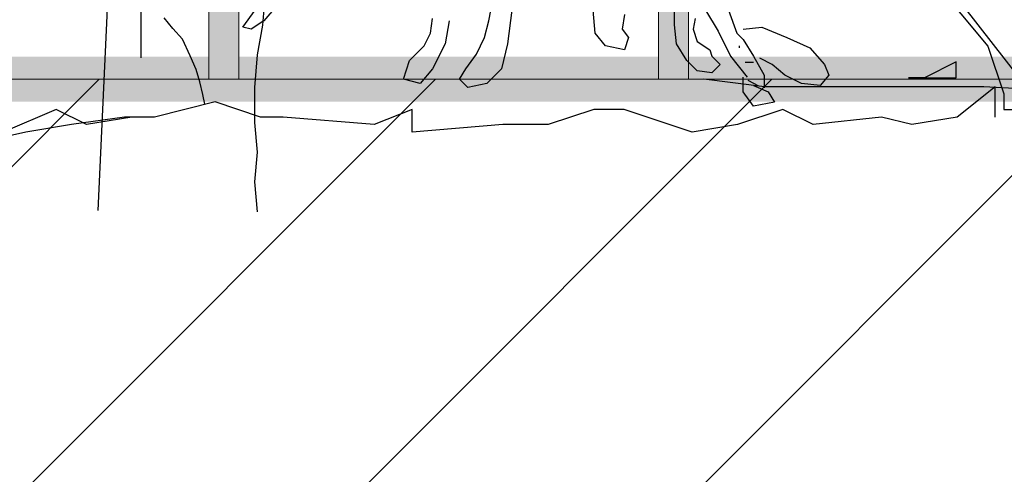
# Model space of a CAD drawing. Header units: centimetres. Extents: x 100159 to 737697, y -50084 to 234864.
# Tile 123 of 165: x 403985 to 404050, y -17888 to -17858. Entities that reach past the tile are written whole.
import ezdxf

# ---------------------------------------------------------------- set-up
doc = ezdxf.new("R2010")
doc.units = ezdxf.units.CM
doc.linetypes.add('CACHEX2', pattern=[19.05, 12.7, -6.35])
doc.layers.get('0').update_dxf_attribs({"lineweight": 5})
for name, color, linetype, lineweight in [('40', 8, 'CACHEX2', 5), ('DDL- STRUCTURE', 5, 'Continuous', 5), ('DDL-HACHURES', 252, 'Continuous', 13), ('DDL-HACHURES POCHAGE GRIS', 251, 'Continuous', 5), ('DDL-TRAIT EPAIS', 7, 'Continuous', 5)]:
    doc.layers.add(name, color=color, linetype=linetype, lineweight=lineweight)
doc.layers.add('DDL- PAYSAGE', color=63, linetype='Continuous')

# ---------------------------------------------------------------- blocks, each defined once
blk = doc.blocks.new('fenetre facade est self')
at = {"linetype": 'Continuous'}
blk.add_lwpolyline([(-1767.073, 8.142), (-1767.073, -353.858), (-1957.073, -353.858), (-1957.073, 8.142)], close=True, dxfattribs=at)
blk = doc.blocks.new('ARBUST3')
at = {"color": 0}
for p, q in [((-1.9294, 0.1518), (-1.9294, 0.1784)), ((-1.6927, 0.1571), (-1.698, 0.1837)), ((-1.4241, 0.1784), (-1.4055, 0.1571)), ((-1.9986, 0.1704), (-2.0092, 0.1411)), ((-1.9693, 0.1704), (-1.9853, 0.1438)), ((-1.8656, 0.1651), (-1.8629, 0.1464)), ((-1.8284, 0.1411), (-1.8257, 0.1704)), ((-1.722, 0.1704), (-1.7166, 0.1278)), ((-1.3789, 0.1491), (-1.3948, 0.1704)), ((-1.956, 0.1598), (-1.9534, 0.1464)), ((-1.9321, 0.1278), (-1.9294, 0.1518)), ((-1.6874, 0.1358), (-1.6927, 0.1571)), ((-1.6422, 0.1571), (-1.6369, 0.1278)), ((-1.6182, 0.1411), (-1.6209, 0.1598)), ((-1.4055, 0.1571), (-1.3895, 0.1464)), ((-1.2896, 0.1471), (-1.2784, 0.1607)), ((-2.0411, 0.1491), (-2.0731, 0.1358)), ((-2.0172, 0.1464), (-2.0411, 0.1491)), ((-2.0092, 0.1411), (-2.0172, 0.1331)), ((-1.9853, 0.1438), (-2.0012, 0.1118)), ((-1.9534, 0.1464), (-1.9587, 0.1305)), ((-1.8629, 0.1464), (-1.8709, 0.1358)), ((-1.8417, 0.1252), (-1.8284, 0.1411)), ((-1.6103, 0.1252), (-1.6182, 0.1411)), ((-1.3895, 0.1464), (-1.3789, 0.1491)), ((-1.3019, 0.1335), (-1.2896, 0.1471)), ((-2.0731, 0.1358), (-2.1023, 0.1225)), ((-2.0172, 0.1331), (-2.0305, 0.1118)), ((-1.9587, 0.1305), (-1.9746, 0.1198)), ((-1.9454, 0.1065), (-1.9321, 0.1278)), ((-1.8709, 0.1358), (-1.8656, 0.1198)), ((-1.7166, 0.1278), (-1.7087, 0.0959)), ((-1.6768, 0.1145), (-1.6874, 0.1358)), ((-1.6369, 0.1278), (-1.6209, 0.0959)), ((-1.3118, 0.1124), (-1.3019, 0.1335)), ((-2.1023, 0.1225), (-2.1209, 0.1012)), ((-2.0119, 0.1252), (-2.0119, 0.1225)), ((-1.9746, 0.1198), (-1.9773, 0.1118)), ((-1.8656, 0.1198), (-1.8417, 0.1252)), ((-1.6635, 0.0959), (-1.6768, 0.1145)), ((-1.5916, 0.1065), (-1.6103, 0.1252)), ((-2.1209, 0.1012), (-2.1263, 0.0879)), ((-2.0704, 0.0879), (-2.0544, 0.1012)), ((-2.0544, 0.1012), (-2.0385, 0.1092)), ((-2.0305, 0.1118), (-2.0438, 0.0879)), ((-2.0305, 0.1039), (-2.0199, 0.1039)), ((-2.0012, 0.1118), (-2.0225, 0.0852)), ((-1.9773, 0.1118), (-1.9879, 0.1012)), ((-1.9879, 0.1012), (-1.9773, 0.0906)), ((-1.9587, 0.0932), (-1.9454, 0.1065)), ((-1.5837, 0.0826), (-1.5916, 0.1065)), ((-1.3192, 0.0951), (-1.3118, 0.1124)), ((-1.9773, 0.0906), (-1.9587, 0.0932)), ((-1.7087, 0.0959), (-1.6901, 0.0772)), ((-1.6555, 0.0826), (-1.6635, 0.0959)), ((-1.6209, 0.0959), (-1.6049, 0.0772)), ((-1.3242, 0.079), (-1.3192, 0.0951)), ((-2.1263, 0.0879), (-2.1156, 0.0746)), ((-2.1156, 0.0746), (-2.0917, 0.0772)), ((-2.0917, 0.0772), (-2.0704, 0.0879)), ((-2.0438, 0.0879), (-2.0442, 0.0715)), ((-2.0374, 0.0738), (-2.0236, 0.0807)), ((-2.0172, 0.0666), (-2.0172, 0.0852)), ((-1.6901, 0.0772), (-1.6661, 0.0719)), ((-1.6661, 0.0719), (-1.6555, 0.0826)), ((-1.6049, 0.0772), (-1.5837, 0.0826)), ((-1.3279, 0.0629), (-1.3242, 0.079)), ((-1.3243, 0.0826), (-1.3243, 0.0826)), ((2.1723, 0.0729), (2.2496, 0.0826)), ((-2.3385, 0.0729), (-2.2902, 0.0342)), ((-2.3385, 0.0342), (-2.3385, 0.0729)), ((-2.0491, 0.0666), (-2.0571, 0.0533)), ((-2.0305, 0.0746), (-2.0491, 0.0666)), ((-2.0305, 0.048), (-2.0172, 0.0666)), ((-1.3304, 0.0506), (-1.3279, 0.0629)), ((1.728, 0.0632), (1.8922, 0.0729)), ((1.8922, 0.0729), (1.9791, 0.0729)), ((1.9791, 0.0729), (2.095, 0.0729)), ((2.095, 0.0729), (2.1723, 0.0729)), ((-2.0571, 0.0533), (-2.0305, 0.048)), ((-1.4015, 0.0342), (-1.3436, 0.0536)), ((-1.3436, 0.0536), (-1.2663, 0.0342)), ((-2.1067, 0.0246), (-2.068, 0.0439)), ((-2.068, 0.0439), (-2.0101, 0.0246)), ((-1.9521, 0.0149), (-1.8652, 0.0439)), ((-1.8652, 0.0439), (-1.8265, 0.0439)), ((-1.8265, 0.0439), (-1.7686, 0.0246)), ((-1.5947, 0.0439), (-1.5464, 0.0246)), ((-1.5947, 0.0149), (-1.5947, 0.0439)), ((-1.1794, 0.0246), (-1.1408, 0.0439)), ((-1.1408, 0.0439), (-1.0731, 0.0149)), ((-2.2902, 0.0342), (-2.2322, 0.0246)), ((-2.2322, 0.0246), (-2.1936, 0.0342)), ((-2.1936, 0.0342), (-2.1067, 0.0246)), ((-1.5464, 0.0246), (-1.4305, 0.0342)), ((-1.4305, 0.0342), (-1.4015, 0.0342)), ((-1.2663, 0.0342), (-1.2277, 0.0342)), ((-1.2373, 0.0342), (-1.1794, 0.0246)), ((-1.2277, 0.0342), (-1.1601, 0.0246)), ((-2.0101, 0.0246), (-1.9521, 0.0149)), ((-1.7686, 0.0246), (-1.7106, 0.0246)), ((-1.7106, 0.0246), (-1.5947, 0.0149)), ((-1.1601, 0.0246), (-1.1021, 0.0149)), ((-1.1021, 0.0149), (-1.0152, -0.0044))]:
    blk.add_line(p, q, dxfattribs=at)
blk = doc.blocks.new('Arbue11')
for points in [[(0.37906, 0.07375), (0.32614, 0.01021), (0.31558, -0.02153), (0.31558, -0.03209), (0.30502, -0.03209), (0.30502, -0.01091), (0.37906, 0.08431), (0.37906, 0.08431), (0.38968, 0.08431), (0.37906, 0.07375)], [(0.37906, -0.01091), (0.37906, -0.01091), (0.34732, -0.01091), (0.34732, -0.00035), (0.3685, -0.01091), (0.37906, -0.01091)]]:
    blk.add_lwpolyline(points)
blk = doc.blocks.new('A$C640D435A')
for points in [[(2035.59, 0), (2037.67, 22.65), (2035.63, 45.31), (2037.71, 67.96), (2037.73, 94.73), (2035.7, 119.44), (2031.6, 142.1), (2029.56, 166.81)], [(2131.07, 819.54), (2135.14, 774.23), (2139.24, 749.51), (2141.28, 724.8), (2141.23, 671.25), (2143.27, 648.6), (2143.24, 623.89), (2141.16, 599.18), (2140.92, 331.46), (2142.96, 308.81), (2157.21, 0.89)], [(2124.25, 117.3), (2124.35, 226.45), (2122.31, 251.16), (2114.09, 273.82), (2107.94, 296.48), (2099.74, 341.8), (2089.46, 362.4), (2085.37, 387.11), (2081.27, 409.77), (2077.17, 434.49), (2075.13, 457.14), (2075.16, 483.91), (2083.42, 508.62), (2083.42, 512.74)]]:
    blk.add_lwpolyline(points)
blk = doc.blocks.new('veget facade ouest self')
at = {"layer": 'DDL- PAYSAGE', "xscale": -0.08759222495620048, "yscale": 0.08759222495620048, "zscale": 0.08759222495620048, "rotation": 270}
blk.add_blockref('A$C640D435A', (-8.842, -538.625), dxfattribs=at)
at = {"layer": 'DDL- PAYSAGE', "lineweight": 0, "xscale": -52.31091090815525, "yscale": 52.31091090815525, "zscale": 52.31091090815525, "rotation": 270}
for p in [(-4.319, -287.213), (-4.319, -507.79)]:
    blk.add_blockref('ARBUST3', p, dxfattribs=at)
at = {"layer": 'DDL- PAYSAGE', "color": 85, "lineweight": 0, "true_color": 0x58ba48, "xscale": -100, "yscale": 100, "zscale": 100, "rotation": 270}
blk.add_blockref('Arbue11', (1.187, -441.686), dxfattribs=at)
blk = doc.blocks.new('*U184')
h = blk.add_hatch(color=256)
h.dxf.hatch_style = 1
h.paths.add_polyline_path([(-180.929, 0.997), (-180.929, -1.003), (180.929, -0.997), (180.929, 1.003)])
at = {"layer": 'DDL-TRAIT EPAIS'}
blk.add_lwpolyline([(-180.929, 0.997), (-180.929, -1.003), (180.929, -0.997), (180.929, 1.003)], close=True, dxfattribs=at)
blk = doc.blocks.new('*U185')
at = {"color": 0, "linetype": 'ByBlock', "lineweight": -2, "transparency": 16777216}
for p in [(0, -360), (0, -390)]:
    blk.add_blockref('*U184', p, dxfattribs=at)

msp = doc.modelspace()

# ---------------------------------------------------------------- hatches: boundary and pattern name
at = {"layer": 'DDL-HACHURES'}
h = msp.add_hatch(dxfattribs=at)
h.set_pattern_fill('ANSI31', color=256, scale=5, angle=180)
h.set_pattern_definition([(315, (487101.846, -21236.112), (11.2253202, 11.2253202), [])])
edge = h.paths.add_edge_path()
edge.add_line((428241.223, -20411.342), (430732.326, -20411.377))
edge.add_line((430732.326, -20411.377), (430732.469, -20542.781))
edge.add_line((430732.469, -20542.781), (430771.842, -20569.512))
edge.add_line((430771.842, -20569.512), (430771.842, -20447.377))
edge.add_line((430771.842, -20447.377), (431572.594, -20447.377))
edge.add_line((431572.594, -20447.377), (431572.594, -20557.358))
edge.add_line((431572.594, -20557.358), (431592.594, -20570.936))
edge.add_line((431592.594, -20570.936), (431592.594, -20447.377))
edge.add_line((431592.594, -20447.377), (431852.489, -20447.377))
edge.add_line((431852.489, -20447.377), (431852.489, -20557.286))
edge.add_line((431852.489, -20557.286), (431872.594, -20570.512))
edge.add_line((431872.594, -20570.512), (431872.594, -20447.377))
edge.add_line((431872.594, -20447.377), (432672.944, -20447.377))
edge.add_line((432672.944, -20447.377), (432672.944, -20556.215))
edge.add_line((432672.944, -20556.215), (432712.53, -20583.09))
edge.add_line((432712.53, -20583.09), (432712.53, -20413.377))
edge.add_line((432712.53, -20413.377), (432730.53, -20413.377))
edge.add_line((432730.53, -20413.377), (432730.53, -20431.377))
edge.add_line((432730.53, -20431.377), (432952.464, -20432.308))
edge.add_line((432952.464, -20432.308), (432952.464, -20471.377))
edge.add_line((432952.464, -20471.377), (432972.464, -20471.377))
edge.add_line((432972.464, -20471.377), (432972.464, -20431.377))
edge.add_line((432972.464, -20431.377), (433251.467, -20430.076))
edge.add_line((433251.467, -20430.076), (433251.467, -20605.165))
edge.add_line((433251.467, -20605.165), (433271.467, -20596.83))
edge.add_line((433271.467, -20596.83), (433271.467, -20431.377))
edge.add_line((433271.467, -20431.377), (433772.53, -20431.377))
edge.add_line((433772.53, -20431.377), (433772.53, -20596.83))
edge.add_line((433772.53, -20596.83), (433792.53, -20603.864))
edge.add_line((433792.53, -20603.864), (433792.53, -20431.377))
edge.add_line((433792.53, -20431.377), (433812.532, -20431.377))
edge.add_line((433812.532, -20431.377), (433812.532, -20471.377))
edge.add_line((433812.532, -20471.377), (433832.532, -20471.377))
edge.add_line((433832.532, -20471.377), (433832.532, -20411.377))
edge.add_line((433832.532, -20411.377), (434044.531, -20411.377))
edge.add_line((434044.531, -20411.377), (434044.531, -20426.377))
edge.add_line((434044.531, -20426.377), (435404.807, -20480.764))
edge.add_line((435404.807, -20480.764), (435404.807, -20469.769))
edge.add_line((435404.807, -20469.769), (435547.248, -20477.825))
edge.add_line((435547.248, -20477.825), (435546.926, -20489.675))
edge.add_line((435546.926, -20489.675), (437193.368, -20551.115))
edge.add_line((437193.368, -20551.115), (437732.1, -20616.411))
edge.add_line((437732.1, -20616.411), (437732.1, -20631.411))
edge.add_line((437732.1, -20631.411), (438339.416, -20630.913))
edge.add_line((438339.416, -20630.913), (438339.416, -20615.913))
edge.add_line((438339.416, -20615.913), (438805.023, -20610.193))
edge.add_line((438805.023, -20610.193), (438811.747, -21068.427))
edge.add_line((438811.747, -21068.427), (421995.953, -21014.17))
edge.add_line((421995.953, -21014.17), (423667.654, -20634.342))
edge.add_arc((423727.96, -20641.842), 60.77, 172.91073, 187.08927)
edge.add_arc((424337.298, -76079283.802), 76058634.463, 89.99949554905, 90.00050445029, ccw=False)
edge.add_line((425006.944, -20649.342), (425006.944, -20612.039))
edge.add_line((425006.944, -20612.039), (425953.543, -20512.039))
edge.add_line((425953.543, -20512.039), (428241.223, -20411.342))
h = msp.add_hatch(dxfattribs=at)
h.set_pattern_fill('ANSI31', color=256, scale=5, angle=450)
h.set_pattern_definition([(225, (346965.303, 90844.413), (11.2253202, -11.2253202), [])])
h.paths.add_polyline_path([(411774.86, -18011.575), (411439.171, -18011.575), (411439.171, -18026.575), (410621.604, -18026.575), (410621.604, -18011.575), (409972.147, -17723.575), (409231.807, -17861.575), (409231.807, -17876.575), (408932.149, -17876.575), (408932.149, -17861.575), (406406.726, -17861.575), (406406.726, -17876.575), (406129.882, -17876.575), (406129.882, -17861.586), (399983.522, -17861.587), (399984.017, -17876.591), (398863.111, -17876.591), (398863.111, -17861.593), (398714.133, -17861.59), (398714.133, -17876.593), (394303.959, -17876.593), (394303.959, -18472.162), (412099.056, -18472.162)])

# ---------------------------------------------------------------- linework, layer by layer
at = {"layer": '40', "linetype": 'Continuous'}
msp.add_lwpolyline([(403637.204, -17861.587), (403637.204, -17499.587), (405675.234, -17499.587), (405675.234, -17861.587)], close=True, dxfattribs=at)
at = {"layer": 'DDL- STRUCTURE', "const_width": 3}
msp.add_lwpolyline([(403637.114, -17861.587), (403637.114, -17499.587), (403518.421, -17499.587), (403518.421, -17115.587), (405971.233, -17115.587), (405971.233, -17499.587), (405871.251, -17499.587), (405871.251, -17861.587), (403637.204, -17861.587), (403637.204, -17861.587)], dxfattribs=at)
at = {"layer": 'DDL- STRUCTURE'}
msp.add_lwpolyline([(411774.86, -18011.575), (411439.171, -18011.575), (411439.171, -18026.575), (410621.604, -18026.575), (410621.604, -18011.575), (409972.147, -17723.575), (409231.807, -17861.575), (409231.807, -17876.575), (408932.149, -17876.575), (408932.149, -17861.575), (406406.726, -17861.575), (406406.726, -17876.575), (406129.882, -17876.575), (406129.882, -17861.586), (399983.522, -17861.587), (399984.017, -17876.591), (398863.111, -17876.591), (398863.111, -17861.593), (398714.133, -17861.59), (398714.133, -17876.593), (394303.959, -17876.593), (394303.959, -18472.162), (412099.056, -18472.162)], close=True, dxfattribs=at)

# ---------------------------------------------------------------- block references
at = {"rotation": 90}
msp.add_blockref('*U185', (403638.256, -17680.658), dxfattribs=at)
at = {"layer": 'DDL-HACHURES', "color": 254}
msp.add_blockref('fenetre facade est self', (405871.251, -17507.729), dxfattribs=at)
at = {"layer": 'DDL-HACHURES POCHAGE GRIS', "rotation": 90}
msp.add_blockref('veget facade ouest self', (403640.179, -17861.587), dxfattribs=at)

doc.saveas('drawing.dxf')
